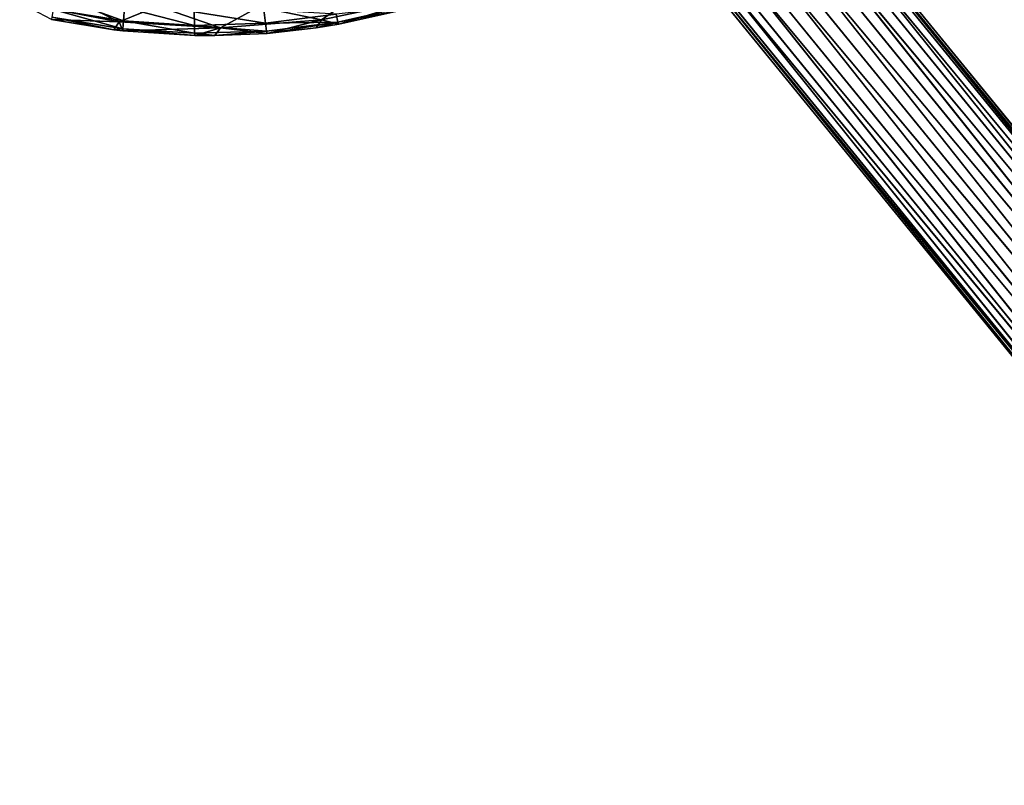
# Model space of a CAD drawing. Extents: x 215 to 3611, y -161 to 1132.
# Tile 14 of 60: x 438 to 471, y 590 to 616. Entities that reach past the tile are written whole.
import ezdxf

# ---------------------------------------------------------------- set-up
doc = ezdxf.new("R2010")
doc.units = 0
doc.header["$LTSCALE"] = 25.4
doc.layers.get('0').update_dxf_attribs({"color": 13, "linetype": 'CONTINUOUS'})

# ---------------------------------------------------------------- blocks, each defined once
blk = doc.blocks.new('EYE-SUPER-6493-6500-6506_S')
at = {"color": 18}
for p, q in [((43.424, 1018.762, 14.337), (43.615, 946.955, 16.563)), ((43.424, 1018.762, 14.337), (43.615, 946.955, 16.563)), ((43.424, 1018.762, 14.337), (43.424, 946.931, 15.606)), ((43.424, 1018.762, 14.337), (43.424, 946.931, 15.606)), ((43.615, 1018.75, 13.38), (43.424, 946.931, 15.606)), ((43.615, 1018.75, 13.38), (43.424, 946.931, 15.606)), ((43.615, 1018.773, 15.294), (44.157, 946.975, 17.373)), ((43.615, 1018.773, 15.294), (44.157, 946.975, 17.373)), ((43.615, 1018.773, 15.294), (43.615, 946.955, 16.563)), ((43.615, 1018.773, 15.294), (43.615, 946.955, 16.563)), ((43.615, 1018.75, 13.38), (43.615, 946.906, 14.65)), ((43.615, 1018.75, 13.38), (43.615, 946.906, 14.65)), ((44.157, 1018.741, 12.569), (43.615, 946.906, 14.65)), ((44.157, 1018.741, 12.569), (43.615, 946.906, 14.65)), ((44.968, 946.989, 17.915), (44.157, 1018.783, 16.105)), ((44.157, 1018.783, 16.105), (44.157, 946.975, 17.373)), ((44.968, 946.989, 17.915), (44.157, 1018.783, 16.105)), ((44.157, 1018.783, 16.105), (44.157, 946.975, 17.373)), ((44.157, 946.886, 13.839), (44.157, 1018.741, 12.569)), ((44.157, 946.886, 13.839), (44.157, 1018.741, 12.569)), ((44.968, 1018.734, 12.027), (44.157, 946.886, 13.839)), ((44.968, 1018.734, 12.027), (44.157, 946.886, 13.839)), ((44.968, 1018.789, 16.646), (45.924, 946.994, 18.106)), ((44.968, 1018.789, 16.646), (45.924, 946.994, 18.106)), ((44.968, 1018.789, 16.646), (44.968, 946.989, 17.915)), ((44.968, 1018.789, 16.646), (44.968, 946.989, 17.915)), ((44.968, 946.872, 13.297), (44.968, 1018.734, 12.027)), ((44.968, 946.872, 13.297), (44.968, 1018.734, 12.027)), ((45.924, 1018.732, 11.837), (44.968, 946.872, 13.297)), ((45.924, 1018.732, 11.837), (44.968, 946.872, 13.297)), ((45.924, 1018.792, 16.837), (46.881, 946.989, 17.915)), ((45.924, 1018.792, 16.837), (46.881, 946.989, 17.915)), ((45.924, 1018.792, 16.837), (45.924, 946.994, 18.106)), ((45.924, 1018.792, 16.837), (45.924, 946.994, 18.106)), ((46.881, 1018.734, 12.027), (45.924, 946.867, 13.107)), ((46.881, 1018.734, 12.027), (45.924, 946.867, 13.107)), ((45.924, 946.867, 13.107), (45.924, 1018.732, 11.837)), ((45.924, 946.867, 13.107), (45.924, 1018.732, 11.837)), ((47.692, 946.975, 17.373), (46.881, 1018.789, 16.646)), ((46.881, 1018.789, 16.646), (46.881, 946.989, 17.915)), ((47.692, 946.975, 17.373), (46.881, 1018.789, 16.646)), ((46.881, 1018.789, 16.646), (46.881, 946.989, 17.915)), ((47.692, 1018.741, 12.569), (46.881, 946.872, 13.297)), ((47.692, 1018.741, 12.569), (46.881, 946.872, 13.297)), ((46.881, 946.872, 13.297), (46.881, 1018.734, 12.027)), ((46.881, 946.872, 13.297), (46.881, 1018.734, 12.027)), ((48.234, 946.955, 16.563), (47.692, 1018.783, 16.105)), ((47.692, 1018.783, 16.105), (47.692, 946.975, 17.373)), ((48.234, 946.955, 16.563), (47.692, 1018.783, 16.105)), ((47.692, 1018.783, 16.105), (47.692, 946.975, 17.373)), ((48.234, 1018.75, 13.38), (47.692, 946.886, 13.839)), ((48.234, 1018.75, 13.38), (47.692, 946.886, 13.839)), ((47.692, 1018.741, 12.569), (47.692, 946.886, 13.839)), ((47.692, 1018.741, 12.569), (47.692, 946.886, 13.839)), ((48.424, 946.931, 15.606), (48.234, 1018.773, 15.294)), ((48.234, 1018.773, 15.294), (48.234, 946.955, 16.563)), ((48.234, 1018.773, 15.294), (48.234, 946.955, 16.563)), ((48.424, 946.931, 15.606), (48.234, 1018.773, 15.294)), ((48.424, 1018.762, 14.337), (48.234, 946.906, 14.65)), ((48.424, 1018.762, 14.337), (48.234, 946.906, 14.65)), ((48.234, 1018.75, 13.38), (48.234, 946.906, 14.65)), ((48.234, 1018.75, 13.38), (48.234, 946.906, 14.65)), ((48.424, 1018.762, 14.337), (48.424, 946.931, 15.606)), ((48.424, 1018.762, 14.337), (48.424, 946.931, 15.606)), ((24.721, 996.772, 6.166), (26.948, 994.107, 6.194)), ((24.721, 996.772, 6.166), (26.948, 994.107, 6.194)), ((27.084, 994.047, 25.172), (25.815, 996.162, 26.319)), ((27.084, 994.047, 25.172), (25.815, 996.162, 26.319)), ((26.948, 994.107, 6.194), (25.977, 996.23, 6.187)), ((26.948, 994.107, 6.194), (25.977, 996.23, 6.187)), ((26.948, 994.107, 6.194), (25.206, 995.635, 22.672)), ((26.948, 994.107, 6.194), (25.206, 995.635, 22.672)), ((26.632, 994.014, 22.69), (25.206, 995.635, 22.672)), ((26.632, 994.014, 22.69), (25.206, 995.635, 22.672)), ((26.632, 994.014, 22.69), (25.259, 995.69, 23.925)), ((26.632, 994.014, 22.69), (25.259, 995.69, 23.925)), ((26.898, 993.848, 23.946), (25.259, 995.69, 23.925)), ((26.898, 993.848, 23.946), (25.259, 995.69, 23.925)), ((26.898, 993.848, 23.946), (25.463, 995.867, 25.151)), ((26.898, 993.848, 23.946), (25.463, 995.867, 25.151)), ((27.084, 994.047, 25.172), (25.463, 995.867, 25.151)), ((27.084, 994.047, 25.172), (25.463, 995.867, 25.151)), ((27.404, 994.376, 26.34), (27.084, 994.047, 25.172)), ((27.404, 994.376, 26.34), (27.084, 994.047, 25.172)), ((27.404, 994.376, 26.34), (28.869, 992.388, 25.197)), ((27.404, 994.376, 26.34), (28.869, 992.388, 25.197)), ((26.948, 994.107, 6.194), (26.632, 994.014, 22.69)), ((26.948, 994.107, 6.194), (26.632, 994.014, 22.69)), ((26.851, 993.787, 22.693), (26.632, 994.014, 22.69)), ((26.851, 993.787, 22.693), (26.632, 994.014, 22.69)), ((26.898, 993.848, 23.946), (26.632, 994.014, 22.69)), ((26.898, 993.848, 23.946), (26.632, 994.014, 22.69)), ((26.948, 994.107, 6.194), (26.851, 993.787, 22.693)), ((26.948, 994.107, 6.194), (26.851, 993.787, 22.693)), ((27.084, 994.047, 25.172), (26.898, 993.848, 23.946)), ((27.084, 994.047, 25.172), (26.898, 993.848, 23.946)), ((26.948, 994.107, 6.194), (29.51, 991.762, 6.23)), ((26.948, 994.107, 6.194), (29.51, 991.762, 6.23)), ((26.948, 994.107, 6.194), (28.318, 993.686, 6.218)), ((26.948, 994.107, 6.194), (28.318, 993.686, 6.218)), ((27.084, 994.047, 25.172), (28.869, 992.388, 25.197)), ((27.084, 994.047, 25.172), (28.869, 992.388, 25.197)), ((27.084, 994.047, 25.172), (28.704, 992.171, 23.971)), ((27.084, 994.047, 25.172), (28.704, 992.171, 23.971)), ((26.851, 993.787, 22.693), (26.898, 993.848, 23.946)), ((26.851, 993.787, 22.693), (26.898, 993.848, 23.946)), ((29.51, 991.762, 6.23), (26.851, 993.787, 22.693)), ((29.51, 991.762, 6.23), (26.851, 993.787, 22.693)), ((28.664, 992.103, 22.719), (26.851, 993.787, 22.693)), ((28.664, 992.103, 22.719), (26.851, 993.787, 22.693)), ((26.898, 993.848, 23.946), (28.704, 992.171, 23.971)), ((26.898, 993.848, 23.946), (28.704, 992.171, 23.971)), ((26.898, 993.848, 23.946), (28.664, 992.103, 22.719)), ((26.898, 993.848, 23.946), (28.664, 992.103, 22.719)), ((29.51, 991.762, 6.23), (28.318, 993.686, 6.218)), ((29.51, 991.762, 6.23), (28.318, 993.686, 6.218)), ((29.157, 992.749, 26.364), (28.869, 992.388, 25.197)), ((29.157, 992.749, 26.364), (28.869, 992.388, 25.197)), ((30.805, 990.908, 25.225), (29.157, 992.749, 26.364)), ((30.805, 990.908, 25.225), (29.157, 992.749, 26.364)), ((28.869, 992.388, 25.197), (28.704, 992.171, 23.971)), ((28.869, 992.388, 25.197), (28.704, 992.171, 23.971)), ((30.661, 990.674, 24), (28.869, 992.388, 25.197)), ((30.661, 990.674, 24), (28.869, 992.388, 25.197)), ((30.805, 990.908, 25.225), (28.869, 992.388, 25.197)), ((30.805, 990.908, 25.225), (28.869, 992.388, 25.197)), ((28.704, 992.171, 23.971), (28.664, 992.103, 22.719)), ((28.704, 992.171, 23.971), (28.664, 992.103, 22.719)), ((29.51, 991.762, 6.23), (28.664, 992.103, 22.719)), ((29.193, 991.669, 22.726), (28.664, 992.103, 22.719)), ((29.51, 991.762, 6.23), (28.664, 992.103, 22.719)), ((29.193, 991.669, 22.726), (28.664, 992.103, 22.719)), ((29.193, 991.669, 22.726), (28.704, 992.171, 23.971)), ((29.193, 991.669, 22.726), (28.704, 992.171, 23.971)), ((30.661, 990.674, 24), (28.704, 992.171, 23.971)), ((30.661, 990.674, 24), (28.704, 992.171, 23.971)), ((29.193, 991.669, 22.726), (29.51, 991.762, 6.23)), ((29.193, 991.669, 22.726), (29.51, 991.762, 6.23)), ((30.629, 990.6, 22.748), (29.193, 991.669, 22.726)), ((30.629, 990.6, 22.748), (29.193, 991.669, 22.726)), ((30.661, 990.674, 24), (29.193, 991.669, 22.726)), ((30.661, 990.674, 24), (29.193, 991.669, 22.726)), ((30.629, 990.6, 22.748), (29.51, 991.762, 6.23)), ((29.51, 991.762, 6.23), (32.361, 989.779, 6.273)), ((30.629, 990.6, 22.748), (29.51, 991.762, 6.23)), ((29.51, 991.762, 6.23), (32.361, 989.779, 6.273)), ((29.51, 991.762, 6.23), (30.983, 991.484, 6.256)), ((29.51, 991.762, 6.23), (30.983, 991.484, 6.256)), ((31.056, 991.296, 26.392), (30.805, 990.908, 25.225)), ((31.056, 991.296, 26.392), (30.805, 990.908, 25.225)), ((32.361, 989.779, 6.273), (30.983, 991.484, 6.256)), ((32.361, 989.779, 6.273), (30.983, 991.484, 6.256)), ((30.805, 990.908, 25.225), (30.661, 990.674, 24)), ((30.805, 990.908, 25.225), (30.661, 990.674, 24)), ((32.752, 989.369, 24.033), (30.805, 990.908, 25.225)), ((32.752, 989.369, 24.033), (30.805, 990.908, 25.225)), ((32.872, 989.617, 25.258), (30.805, 990.908, 25.225)), ((32.872, 989.617, 25.258), (30.805, 990.908, 25.225)), ((30.629, 990.6, 22.748), (30.661, 990.674, 24)), ((30.629, 990.6, 22.748), (30.661, 990.674, 24)), ((32.361, 989.779, 6.273), (30.629, 990.6, 22.748)), ((32.045, 989.686, 22.77), (30.629, 990.6, 22.748)), ((32.361, 989.779, 6.273), (30.629, 990.6, 22.748)), ((30.629, 990.6, 22.748), (32.752, 989.369, 24.033)), ((30.629, 990.6, 22.748), (32.752, 989.369, 24.033)), ((32.045, 989.686, 22.77), (30.629, 990.6, 22.748)), ((30.661, 990.674, 24), (32.752, 989.369, 24.033)), ((30.661, 990.674, 24), (32.752, 989.369, 24.033)), ((32.045, 989.686, 22.77), (32.361, 989.779, 6.273)), ((32.045, 989.686, 22.77), (32.361, 989.779, 6.273)), ((32.728, 989.29, 22.781), (32.045, 989.686, 22.77)), ((32.045, 989.686, 22.77), (32.752, 989.369, 24.033)), ((32.045, 989.686, 22.77), (32.752, 989.369, 24.033)), ((32.728, 989.29, 22.781), (32.045, 989.686, 22.77)), ((32.728, 989.29, 22.781), (32.361, 989.779, 6.273)), ((32.361, 989.779, 6.273), (35.451, 988.194, 6.323)), ((32.728, 989.29, 22.781), (32.361, 989.779, 6.273)), ((32.361, 989.779, 6.273), (35.451, 988.194, 6.323)), ((32.361, 989.779, 6.273), (33.924, 989.666, 6.302)), ((32.361, 989.779, 6.273), (33.924, 989.666, 6.302)), ((32.752, 989.369, 24.033), (32.872, 989.617, 25.258)), ((32.752, 989.369, 24.033), (32.872, 989.617, 25.258)), ((32.752, 989.369, 24.033), (32.728, 989.29, 22.781)), ((32.752, 989.369, 24.033), (32.728, 989.29, 22.781)), ((34.942, 988.185, 22.817), (32.728, 989.29, 22.781)), ((32.728, 989.29, 22.781), (35.451, 988.194, 6.323)), ((32.728, 989.29, 22.781), (35.451, 988.194, 6.323)), ((34.942, 988.185, 22.817), (32.728, 989.29, 22.781)), ((34.942, 988.185, 22.817), (32.752, 989.369, 24.033)), ((34.942, 988.185, 22.817), (32.752, 989.369, 24.033)), ((34.957, 988.268, 24.069), (32.752, 989.369, 24.033)), ((34.957, 988.268, 24.069), (32.752, 989.369, 24.033))]:
    blk.add_line(p, q, dxfattribs=at)
mesh = blk.add_polyface(dxfattribs=at)
corners = [(43.615, 1018.773, 15.294), (43.424, 1018.762, 14.337), (43.615, 946.955, 16.563)]
mesh.append_faces([[corners[k] for k in face] for face in [(0, 1, 2)]], dxfattribs={"color": 18})
mesh = blk.add_polyface(dxfattribs=at)
corners = [(43.424, 1018.762, 14.337), (43.424, 946.931, 15.606), (43.615, 946.955, 16.563)]
mesh.append_faces([[corners[k] for k in face] for face in [(0, 1, 2)]], dxfattribs={"color": 18})
mesh = blk.add_polyface(dxfattribs=at)
corners = [(43.424, 1018.762, 14.337), (43.615, 1018.75, 13.38), (43.424, 946.931, 15.606)]
mesh.append_faces([[corners[k] for k in face] for face in [(0, 1, 2)]], dxfattribs={"color": 18})
mesh = blk.add_polyface(dxfattribs=at)
corners = [(43.615, 1018.75, 13.38), (43.615, 946.906, 14.65), (43.424, 946.931, 15.606)]
mesh.append_faces([[corners[k] for k in face] for face in [(0, 1, 2)]], dxfattribs={"color": 18})
mesh = blk.add_polyface(dxfattribs=at)
corners = [(44.157, 1018.783, 16.105), (43.615, 1018.773, 15.294), (44.157, 946.975, 17.373)]
mesh.append_faces([[corners[k] for k in face] for face in [(0, 1, 2)]], dxfattribs={"color": 18})
mesh = blk.add_polyface(dxfattribs=at)
corners = [(43.615, 1018.773, 15.294), (43.615, 946.955, 16.563), (44.157, 946.975, 17.373)]
mesh.append_faces([[corners[k] for k in face] for face in [(0, 1, 2)]], dxfattribs={"color": 18})
mesh = blk.add_polyface(dxfattribs=at)
corners = [(43.615, 1018.75, 13.38), (44.157, 1018.741, 12.569), (43.615, 946.906, 14.65)]
mesh.append_faces([[corners[k] for k in face] for face in [(0, 1, 2)]], dxfattribs={"color": 18})
mesh = blk.add_polyface(dxfattribs=at)
corners = [(44.157, 1018.741, 12.569), (44.157, 946.886, 13.839), (43.615, 946.906, 14.65)]
mesh.append_faces([[corners[k] for k in face] for face in [(0, 1, 2)]], dxfattribs={"color": 18})
mesh = blk.add_polyface(dxfattribs=at)
corners = [(44.968, 1018.789, 16.646), (44.157, 1018.783, 16.105), (44.968, 946.989, 17.915)]
mesh.append_faces([[corners[k] for k in face] for face in [(0, 1, 2)]], dxfattribs={"color": 18})
mesh = blk.add_polyface(dxfattribs=at)
corners = [(44.968, 946.989, 17.915), (44.157, 1018.783, 16.105), (44.157, 946.975, 17.373)]
mesh.append_faces([[corners[k] for k in face] for face in [(0, 1, 2)]], dxfattribs={"color": 18})
mesh = blk.add_polyface(dxfattribs=at)
corners = [(44.968, 1018.734, 12.027), (44.157, 946.886, 13.839), (44.157, 1018.741, 12.569)]
mesh.append_faces([[corners[k] for k in face] for face in [(0, 1, 2)]], dxfattribs={"color": 18})
mesh = blk.add_polyface(dxfattribs=at)
corners = [(44.968, 1018.734, 12.027), (44.968, 946.872, 13.297), (44.157, 946.886, 13.839)]
mesh.append_faces([[corners[k] for k in face] for face in [(0, 1, 2)]], dxfattribs={"color": 18})
mesh = blk.add_polyface(dxfattribs=at)
corners = [(45.924, 946.994, 18.106), (45.924, 1018.792, 16.837), (44.968, 1018.789, 16.646)]
mesh.append_faces([[corners[k] for k in face] for face in [(0, 1, 2)]], dxfattribs={"color": 18})
mesh = blk.add_polyface(dxfattribs=at)
corners = [(45.924, 946.994, 18.106), (44.968, 1018.789, 16.646), (44.968, 946.989, 17.915)]
mesh.append_faces([[corners[k] for k in face] for face in [(0, 1, 2)]], dxfattribs={"color": 18})
mesh = blk.add_polyface(dxfattribs=at)
corners = [(45.924, 1018.732, 11.837), (44.968, 946.872, 13.297), (44.968, 1018.734, 12.027)]
mesh.append_faces([[corners[k] for k in face] for face in [(0, 1, 2)]], dxfattribs={"color": 18})
mesh = blk.add_polyface(dxfattribs=at)
corners = [(45.924, 946.867, 13.107), (44.968, 946.872, 13.297), (45.924, 1018.732, 11.837)]
mesh.append_faces([[corners[k] for k in face] for face in [(0, 1, 2)]], dxfattribs={"color": 18})
mesh = blk.add_polyface(dxfattribs=at)
corners = [(46.881, 1018.789, 16.646), (45.924, 1018.792, 16.837), (46.881, 946.989, 17.915)]
mesh.append_faces([[corners[k] for k in face] for face in [(0, 1, 2)]], dxfattribs={"color": 18})
mesh = blk.add_polyface(dxfattribs=at)
corners = [(46.881, 946.989, 17.915), (45.924, 1018.792, 16.837), (45.924, 946.994, 18.106)]
mesh.append_faces([[corners[k] for k in face] for face in [(0, 1, 2)]], dxfattribs={"color": 18})
mesh = blk.add_polyface(dxfattribs=at)
corners = [(46.881, 1018.734, 12.027), (45.924, 946.867, 13.107), (45.924, 1018.732, 11.837)]
mesh.append_faces([[corners[k] for k in face] for face in [(0, 1, 2)]], dxfattribs={"color": 18})
mesh = blk.add_polyface(dxfattribs=at)
corners = [(46.881, 1018.734, 12.027), (46.881, 946.872, 13.297), (45.924, 946.867, 13.107)]
mesh.append_faces([[corners[k] for k in face] for face in [(0, 1, 2)]], dxfattribs={"color": 18})
mesh = blk.add_polyface(dxfattribs=at)
corners = [(47.692, 946.975, 17.373), (46.881, 1018.789, 16.646), (46.881, 946.989, 17.915)]
mesh.append_faces([[corners[k] for k in face] for face in [(0, 1, 2)]], dxfattribs={"color": 18})
mesh = blk.add_polyface(dxfattribs=at)
corners = [(47.692, 1018.783, 16.105), (46.881, 1018.789, 16.646), (47.692, 946.975, 17.373)]
mesh.append_faces([[corners[k] for k in face] for face in [(0, 1, 2)]], dxfattribs={"color": 18})
mesh = blk.add_polyface(dxfattribs=at)
corners = [(47.692, 1018.741, 12.569), (46.881, 946.872, 13.297), (46.881, 1018.734, 12.027)]
mesh.append_faces([[corners[k] for k in face] for face in [(0, 1, 2)]], dxfattribs={"color": 18})
mesh = blk.add_polyface(dxfattribs=at)
corners = [(47.692, 1018.741, 12.569), (47.692, 946.886, 13.839), (46.881, 946.872, 13.297)]
mesh.append_faces([[corners[k] for k in face] for face in [(0, 1, 2)]], dxfattribs={"color": 18})
mesh = blk.add_polyface(dxfattribs=at)
corners = [(47.692, 1018.783, 16.105), (47.692, 946.975, 17.373), (48.234, 946.955, 16.563)]
mesh.append_faces([[corners[k] for k in face] for face in [(0, 1, 2)]], dxfattribs={"color": 18})
mesh = blk.add_polyface(dxfattribs=at)
corners = [(47.692, 1018.783, 16.105), (48.234, 946.955, 16.563), (48.234, 1018.773, 15.294)]
mesh.append_faces([[corners[k] for k in face] for face in [(0, 1, 2)]], dxfattribs={"color": 18})
mesh = blk.add_polyface(dxfattribs=at)
corners = [(48.234, 1018.75, 13.38), (47.692, 946.886, 13.839), (47.692, 1018.741, 12.569)]
mesh.append_faces([[corners[k] for k in face] for face in [(0, 1, 2)]], dxfattribs={"color": 18})
mesh = blk.add_polyface(dxfattribs=at)
corners = [(48.234, 1018.75, 13.38), (48.234, 946.906, 14.65), (47.692, 946.886, 13.839)]
mesh.append_faces([[corners[k] for k in face] for face in [(0, 1, 2)]], dxfattribs={"color": 18})
mesh = blk.add_polyface(dxfattribs=at)
corners = [(48.234, 1018.773, 15.294), (48.234, 946.955, 16.563), (48.424, 946.931, 15.606)]
mesh.append_faces([[corners[k] for k in face] for face in [(0, 1, 2)]], dxfattribs={"color": 18})
mesh = blk.add_polyface(dxfattribs=at)
corners = [(48.234, 1018.773, 15.294), (48.424, 946.931, 15.606), (48.424, 1018.762, 14.337)]
mesh.append_faces([[corners[k] for k in face] for face in [(0, 1, 2)]], dxfattribs={"color": 18})
mesh = blk.add_polyface(dxfattribs=at)
corners = [(48.424, 1018.762, 14.337), (48.234, 946.906, 14.65), (48.234, 1018.75, 13.38)]
mesh.append_faces([[corners[k] for k in face] for face in [(0, 1, 2)]], dxfattribs={"color": 18})
mesh = blk.add_polyface(dxfattribs=at)
corners = [(48.424, 1018.762, 14.337), (48.424, 946.931, 15.606), (48.234, 946.906, 14.65)]
mesh.append_faces([[corners[k] for k in face] for face in [(0, 1, 2)]], dxfattribs={"color": 18})
mesh = blk.add_polyface(dxfattribs=at)
corners = [(24.721, 996.772, 6.166), (26.948, 994.107, 6.194), (25.206, 995.635, 22.672)]
mesh.append_faces([[corners[k] for k in face] for face in [(0, 1, 2)]], dxfattribs={"color": 18})
mesh = blk.add_polyface(dxfattribs=at)
corners = [(26.948, 994.107, 6.194), (24.721, 996.772, 6.166), (25.977, 996.23, 6.187)]
mesh.append_faces([[corners[k] for k in face] for face in [(0, 1, 2)]], dxfattribs={"color": 18})
mesh = blk.add_polyface(dxfattribs=at)
corners = [(25.815, 996.162, 26.319), (25.463, 995.867, 25.151), (27.084, 994.047, 25.172)]
mesh.append_faces([[corners[k] for k in face] for face in [(0, 1, 2)]], dxfattribs={"color": 18})
mesh = blk.add_polyface(dxfattribs=at)
corners = [(25.815, 996.162, 26.319), (27.084, 994.047, 25.172), (27.404, 994.376, 26.34)]
mesh.append_faces([[corners[k] for k in face] for face in [(0, 1, 2)]], dxfattribs={"color": 18})
mesh = blk.add_polyface(dxfattribs=at)
corners = [(28.318, 993.686, 6.218), (26.948, 994.107, 6.194), (25.977, 996.23, 6.187)]
mesh.append_faces([[corners[k] for k in face] for face in [(0, 1, 2)]], dxfattribs={"color": 18})
mesh = blk.add_polyface(dxfattribs=at)
corners = [(25.259, 995.69, 23.925), (25.206, 995.635, 22.672), (26.632, 994.014, 22.69)]
mesh.append_faces([[corners[k] for k in face] for face in [(0, 1, 2)]], dxfattribs={"color": 18})
mesh = blk.add_polyface(dxfattribs=at)
corners = [(25.206, 995.635, 22.672), (26.948, 994.107, 6.194), (26.632, 994.014, 22.69)]
mesh.append_faces([[corners[k] for k in face] for face in [(0, 1, 2)]], dxfattribs={"color": 18})
mesh = blk.add_polyface(dxfattribs=at)
corners = [(25.463, 995.867, 25.151), (25.259, 995.69, 23.925), (26.898, 993.848, 23.946)]
mesh.append_faces([[corners[k] for k in face] for face in [(0, 1, 2)]], dxfattribs={"color": 18})
mesh = blk.add_polyface(dxfattribs=at)
corners = [(25.259, 995.69, 23.925), (26.632, 994.014, 22.69), (26.898, 993.848, 23.946)]
mesh.append_faces([[corners[k] for k in face] for face in [(0, 1, 2)]], dxfattribs={"color": 18})
mesh = blk.add_polyface(dxfattribs=at)
corners = [(25.463, 995.867, 25.151), (26.898, 993.848, 23.946), (27.084, 994.047, 25.172)]
mesh.append_faces([[corners[k] for k in face] for face in [(0, 1, 2)]], dxfattribs={"color": 18})
mesh = blk.add_polyface(dxfattribs=at)
corners = [(27.404, 994.376, 26.34), (27.084, 994.047, 25.172), (28.869, 992.388, 25.197)]
mesh.append_faces([[corners[k] for k in face] for face in [(0, 1, 2)]], dxfattribs={"color": 18})
mesh = blk.add_polyface(dxfattribs=at)
corners = [(29.157, 992.749, 26.364), (27.404, 994.376, 26.34), (28.869, 992.388, 25.197)]
mesh.append_faces([[corners[k] for k in face] for face in [(0, 1, 2)]], dxfattribs={"color": 18})
mesh = blk.add_polyface(dxfattribs=at)
corners = [(26.948, 994.107, 6.194), (26.851, 993.787, 22.693), (26.632, 994.014, 22.69)]
mesh.append_faces([[corners[k] for k in face] for face in [(0, 1, 2)]], dxfattribs={"color": 18})
mesh = blk.add_polyface(dxfattribs=at)
corners = [(26.632, 994.014, 22.69), (26.851, 993.787, 22.693), (26.898, 993.848, 23.946)]
mesh.append_faces([[corners[k] for k in face] for face in [(0, 1, 2)]], dxfattribs={"color": 18})
mesh = blk.add_polyface(dxfattribs=at)
corners = [(26.851, 993.787, 22.693), (26.948, 994.107, 6.194), (29.51, 991.762, 6.23)]
mesh.append_faces([[corners[k] for k in face] for face in [(0, 1, 2)]], dxfattribs={"color": 18})
mesh = blk.add_polyface(dxfattribs=at)
corners = [(27.084, 994.047, 25.172), (26.898, 993.848, 23.946), (28.704, 992.171, 23.971)]
mesh.append_faces([[corners[k] for k in face] for face in [(0, 1, 2)]], dxfattribs={"color": 18})
mesh = blk.add_polyface(dxfattribs=at)
corners = [(29.51, 991.762, 6.23), (26.948, 994.107, 6.194), (28.318, 993.686, 6.218)]
mesh.append_faces([[corners[k] for k in face] for face in [(0, 1, 2)]], dxfattribs={"color": 18})
mesh = blk.add_polyface(dxfattribs=at)
corners = [(28.869, 992.388, 25.197), (27.084, 994.047, 25.172), (28.704, 992.171, 23.971)]
mesh.append_faces([[corners[k] for k in face] for face in [(0, 1, 2)]], dxfattribs={"color": 18})
mesh = blk.add_polyface(dxfattribs=at)
corners = [(26.898, 993.848, 23.946), (26.851, 993.787, 22.693), (28.664, 992.103, 22.719)]
mesh.append_faces([[corners[k] for k in face] for face in [(0, 1, 2)]], dxfattribs={"color": 18})
mesh = blk.add_polyface(dxfattribs=at)
corners = [(28.664, 992.103, 22.719), (26.851, 993.787, 22.693), (29.51, 991.762, 6.23)]
mesh.append_faces([[corners[k] for k in face] for face in [(0, 1, 2)]], dxfattribs={"color": 18})
mesh = blk.add_polyface(dxfattribs=at)
corners = [(28.704, 992.171, 23.971), (26.898, 993.848, 23.946), (28.664, 992.103, 22.719)]
mesh.append_faces([[corners[k] for k in face] for face in [(0, 1, 2)]], dxfattribs={"color": 18})
mesh = blk.add_polyface(dxfattribs=at)
corners = [(30.983, 991.484, 6.256), (29.51, 991.762, 6.23), (28.318, 993.686, 6.218)]
mesh.append_faces([[corners[k] for k in face] for face in [(0, 1, 2)]], dxfattribs={"color": 18})
mesh = blk.add_polyface(dxfattribs=at)
corners = [(29.157, 992.749, 26.364), (28.869, 992.388, 25.197), (30.805, 990.908, 25.225)]
mesh.append_faces([[corners[k] for k in face] for face in [(0, 1, 2)]], dxfattribs={"color": 18})
mesh = blk.add_polyface(dxfattribs=at)
corners = [(31.056, 991.296, 26.392), (29.157, 992.749, 26.364), (30.805, 990.908, 25.225)]
mesh.append_faces([[corners[k] for k in face] for face in [(0, 1, 2)]], dxfattribs={"color": 18})
mesh = blk.add_polyface(dxfattribs=at)
corners = [(28.869, 992.388, 25.197), (28.704, 992.171, 23.971), (30.661, 990.674, 24)]
mesh.append_faces([[corners[k] for k in face] for face in [(0, 1, 2)]], dxfattribs={"color": 18})
mesh = blk.add_polyface(dxfattribs=at)
corners = [(30.805, 990.908, 25.225), (28.869, 992.388, 25.197), (30.661, 990.674, 24)]
mesh.append_faces([[corners[k] for k in face] for face in [(0, 1, 2)]], dxfattribs={"color": 18})
mesh = blk.add_polyface(dxfattribs=at)
corners = [(28.704, 992.171, 23.971), (28.664, 992.103, 22.719), (29.193, 991.669, 22.726)]
mesh.append_faces([[corners[k] for k in face] for face in [(0, 1, 2)]], dxfattribs={"color": 18})
mesh = blk.add_polyface(dxfattribs=at)
corners = [(29.193, 991.669, 22.726), (28.664, 992.103, 22.719), (29.51, 991.762, 6.23)]
mesh.append_faces([[corners[k] for k in face] for face in [(0, 1, 2)]], dxfattribs={"color": 18})
mesh = blk.add_polyface(dxfattribs=at)
corners = [(30.661, 990.674, 24), (28.704, 992.171, 23.971), (29.193, 991.669, 22.726)]
mesh.append_faces([[corners[k] for k in face] for face in [(0, 1, 2)]], dxfattribs={"color": 18})
mesh = blk.add_polyface(dxfattribs=at)
corners = [(30.629, 990.6, 22.748), (29.193, 991.669, 22.726), (29.51, 991.762, 6.23)]
mesh.append_faces([[corners[k] for k in face] for face in [(0, 1, 2)]], dxfattribs={"color": 18})
mesh = blk.add_polyface(dxfattribs=at)
corners = [(30.661, 990.674, 24), (29.193, 991.669, 22.726), (30.629, 990.6, 22.748)]
mesh.append_faces([[corners[k] for k in face] for face in [(0, 1, 2)]], dxfattribs={"color": 18})
mesh = blk.add_polyface(dxfattribs=at)
corners = [(30.629, 990.6, 22.748), (29.51, 991.762, 6.23), (32.361, 989.779, 6.273)]
mesh.append_faces([[corners[k] for k in face] for face in [(0, 1, 2)]], dxfattribs={"color": 18})
mesh = blk.add_polyface(dxfattribs=at)
corners = [(32.361, 989.779, 6.273), (29.51, 991.762, 6.23), (30.983, 991.484, 6.256)]
mesh.append_faces([[corners[k] for k in face] for face in [(0, 1, 2)]], dxfattribs={"color": 18})
mesh = blk.add_polyface(dxfattribs=at)
corners = [(31.056, 991.296, 26.392), (30.805, 990.908, 25.225), (32.872, 989.617, 25.258)]
mesh.append_faces([[corners[k] for k in face] for face in [(0, 1, 2)]], dxfattribs={"color": 18})
mesh = blk.add_polyface(dxfattribs=at)
corners = [(33.924, 989.666, 6.302), (32.361, 989.779, 6.273), (30.983, 991.484, 6.256)]
mesh.append_faces([[corners[k] for k in face] for face in [(0, 1, 2)]], dxfattribs={"color": 18})
mesh = blk.add_polyface(dxfattribs=at)
corners = [(30.805, 990.908, 25.225), (30.661, 990.674, 24), (32.752, 989.369, 24.033)]
mesh.append_faces([[corners[k] for k in face] for face in [(0, 1, 2)]], dxfattribs={"color": 18})
mesh = blk.add_polyface(dxfattribs=at)
corners = [(32.872, 989.617, 25.258), (30.805, 990.908, 25.225), (32.752, 989.369, 24.033)]
mesh.append_faces([[corners[k] for k in face] for face in [(0, 1, 2)]], dxfattribs={"color": 18})
mesh = blk.add_polyface(dxfattribs=at)
corners = [(32.752, 989.369, 24.033), (30.661, 990.674, 24), (30.629, 990.6, 22.748)]
mesh.append_faces([[corners[k] for k in face] for face in [(0, 1, 2)]], dxfattribs={"color": 18})
mesh = blk.add_polyface(dxfattribs=at)
corners = [(32.045, 989.686, 22.77), (30.629, 990.6, 22.748), (32.361, 989.779, 6.273)]
mesh.append_faces([[corners[k] for k in face] for face in [(0, 1, 2)]], dxfattribs={"color": 18})
mesh = blk.add_polyface(dxfattribs=at)
corners = [(32.752, 989.369, 24.033), (30.629, 990.6, 22.748), (32.045, 989.686, 22.77)]
mesh.append_faces([[corners[k] for k in face] for face in [(0, 1, 2)]], dxfattribs={"color": 18})
mesh = blk.add_polyface(dxfattribs=at)
corners = [(32.728, 989.29, 22.781), (32.045, 989.686, 22.77), (32.361, 989.779, 6.273)]
mesh.append_faces([[corners[k] for k in face] for face in [(0, 1, 2)]], dxfattribs={"color": 18})
mesh = blk.add_polyface(dxfattribs=at)
corners = [(32.752, 989.369, 24.033), (32.045, 989.686, 22.77), (32.728, 989.29, 22.781)]
mesh.append_faces([[corners[k] for k in face] for face in [(0, 1, 2)]], dxfattribs={"color": 18})
mesh = blk.add_polyface(dxfattribs=at)
corners = [(32.728, 989.29, 22.781), (32.361, 989.779, 6.273), (35.451, 988.194, 6.323)]
mesh.append_faces([[corners[k] for k in face] for face in [(0, 1, 2)]], dxfattribs={"color": 18})
mesh = blk.add_polyface(dxfattribs=at)
corners = [(35.451, 988.194, 6.323), (32.361, 989.779, 6.273), (33.924, 989.666, 6.302)]
mesh.append_faces([[corners[k] for k in face] for face in [(0, 1, 2)]], dxfattribs={"color": 18})
mesh = blk.add_polyface(dxfattribs=at)
corners = [(32.872, 989.617, 25.258), (32.752, 989.369, 24.033), (34.957, 988.268, 24.069)]
mesh.append_faces([[corners[k] for k in face] for face in [(0, 1, 2)]], dxfattribs={"color": 18})
mesh = blk.add_polyface(dxfattribs=at)
corners = [(32.752, 989.369, 24.033), (32.728, 989.29, 22.781), (34.942, 988.185, 22.817)]
mesh.append_faces([[corners[k] for k in face] for face in [(0, 1, 2)]], dxfattribs={"color": 18})
mesh = blk.add_polyface(dxfattribs=at)
corners = [(34.942, 988.185, 22.817), (32.728, 989.29, 22.781), (35.451, 988.194, 6.323)]
mesh.append_faces([[corners[k] for k in face] for face in [(0, 1, 2)]], dxfattribs={"color": 18})
mesh = blk.add_polyface(dxfattribs=at)
corners = [(34.957, 988.268, 24.069), (32.752, 989.369, 24.033), (34.942, 988.185, 22.817)]
mesh.append_faces([[corners[k] for k in face] for face in [(0, 1, 2)]], dxfattribs={"color": 18})

msp = doc.modelspace()

# ---------------------------------------------------------------- block references
at = {"color": 0, "rotation": 39.19999999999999}
msp.add_blockref('EYE-SUPER-6493-6500-6506_S', (1048.424, -171.002, 41.407), dxfattribs=at)

doc.saveas('drawing.dxf')
